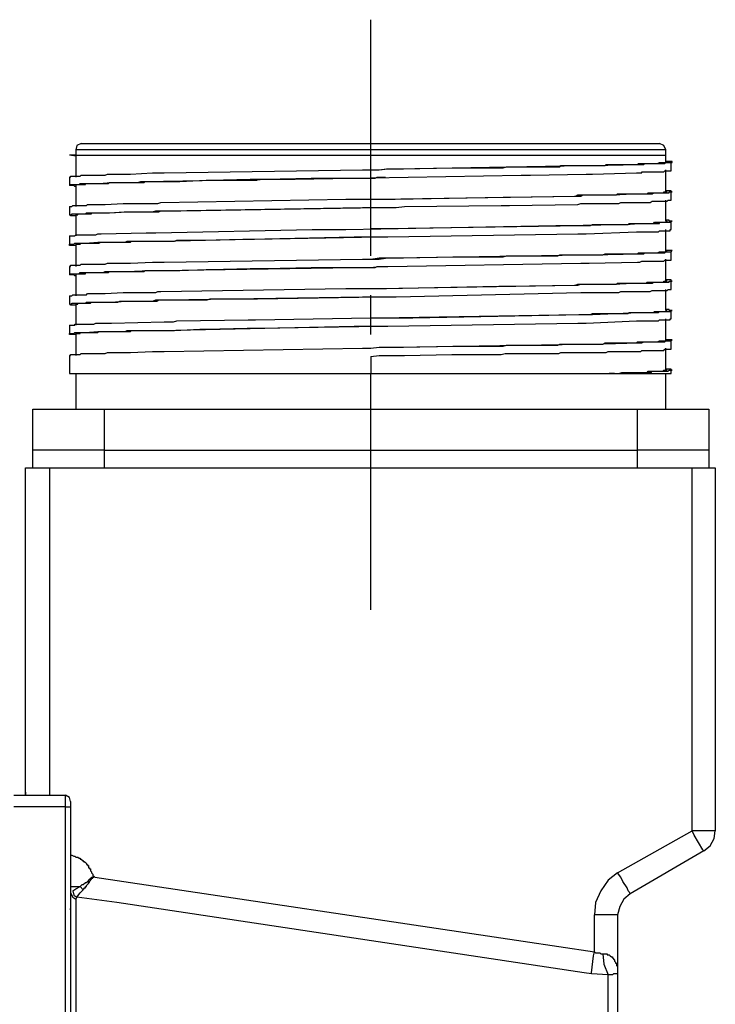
# Model space of a CAD drawing. Header units: millimetres. Extents: x 32137 to 34250, y 9840 to 11020.
# Tile 34 of 50: x 32734 to 32762, y 10373 to 10413. Entities that reach past the tile are written whole.
import ezdxf

# ---------------------------------------------------------------- set-up
doc = ezdxf.new("R2010")
doc.units = ezdxf.units.MM
doc.linetypes.add('CENTER2', pattern=[28.575, 19.05, -3.175, 3.175, -3.175])
doc.layers.add('Center', color=1, linetype='CENTER2')
doc.layers.add('Z_entity', color=7, linetype='Continuous')

msp = doc.modelspace()

# ---------------------------------------------------------------- linework, layer by layer
at = {"layer": 'Center', "ltscale": 0.5}
msp.add_line((32747.9, 10413.104), (32747.9, 10388.363), dxfattribs=at)
at = {"layer": 'Z_entity', "color": 7}
for p, q in [((32736.061, 10408.02), (32736.018, 10407.85)), ((32759.825, 10407.85), (32736.018, 10407.85)), ((32736.018, 10407.85), (32736.018, 10407.638)), ((32736.23, 10408.104), (32736.061, 10408.02)), ((32736.23, 10408.104), (32759.57, 10408.104)), ((32759.74, 10408.02), (32759.57, 10408.104)), ((32759.825, 10407.85), (32759.74, 10408.02)), ((32759.825, 10407.638), (32759.825, 10407.85)), ((32736.018, 10407.638), (32735.764, 10407.638)), ((32736.018, 10407.596), (32735.764, 10407.638)), ((32736.018, 10407.638), (32759.825, 10407.638)), ((32736.018, 10407.638), (32736.018, 10406.749)), ((32759.825, 10407.342), (32759.825, 10407.638)), ((32760.079, 10407.384), (32759.825, 10407.384)), ((32760.079, 10407.342), (32760.079, 10407.384)), ((32739.577, 10406.918), (32747.583, 10407.045)), ((32747.583, 10407.045), (32748.26, 10407.045)), ((32747.921, 10407.045), (32748.26, 10407.045)), ((32748.26, 10407.045), (32748.557, 10407.088)), ((32748.26, 10407.045), (32748.599, 10407.088)), ((32748.557, 10407.088), (32749.235, 10407.088)), ((32748.599, 10407.088), (32748.938, 10407.088)), ((32748.938, 10407.088), (32756.478, 10407.215)), ((32749.235, 10407.088), (32751.226, 10407.13)), ((32751.226, 10407.13), (32751.522, 10407.13)), ((32751.522, 10407.13), (32753.259, 10407.13)), ((32753.259, 10407.13), (32753.386, 10407.172)), ((32753.386, 10407.172), (32753.81, 10407.172)), ((32753.81, 10407.172), (32755.207, 10407.172)), ((32755.207, 10407.172), (32755.546, 10407.172)), ((32755.546, 10407.172), (32755.589, 10407.215)), ((32755.589, 10407.215), (32757.368, 10407.215)), ((32756.478, 10407.215), (32756.859, 10407.215)), ((32756.859, 10407.215), (32758.723, 10407.257)), ((32757.368, 10407.215), (32757.41, 10407.257)), ((32757.41, 10407.257), (32757.707, 10407.257)), ((32757.707, 10407.257), (32758.342, 10407.257)), ((32758.342, 10407.257), (32758.681, 10407.257)), ((32758.681, 10407.257), (32758.723, 10407.3)), ((32758.723, 10407.3), (32759.486, 10407.3)), ((32758.723, 10407.257), (32758.935, 10407.257)), ((32758.935, 10407.257), (32758.977, 10407.3)), ((32758.977, 10407.3), (32759.782, 10407.3)), ((32759.486, 10407.3), (32759.57, 10407.342)), ((32759.57, 10407.342), (32759.867, 10407.342)), ((32759.74, 10406.961), (32759.782, 10407.003)), ((32759.782, 10407.3), (32759.825, 10407.342)), ((32759.782, 10407.003), (32760.036, 10407.003)), ((32759.867, 10407.342), (32759.825, 10407.342)), ((32759.825, 10407.342), (32760.079, 10407.342)), ((32759.825, 10406.156), (32759.825, 10407.045)), ((32760.036, 10407.045), (32760.036, 10407.342)), ((32760.036, 10407.003), (32760.036, 10407.045)), ((32735.764, 10406.749), (32735.807, 10406.749)), ((32735.764, 10406.749), (32735.764, 10406.41)), ((32735.807, 10406.749), (32735.807, 10406.791)), ((32735.807, 10406.791), (32736.188, 10406.791)), ((32736.188, 10406.791), (32736.23, 10406.834)), ((32736.23, 10406.834), (32736.442, 10406.834)), ((32736.442, 10406.834), (32736.95, 10406.834)), ((32736.95, 10406.834), (32737.204, 10406.834)), ((32737.204, 10406.834), (32737.289, 10406.876)), ((32737.289, 10406.876), (32738.009, 10406.876)), ((32738.009, 10406.876), (32738.221, 10406.876)), ((32738.221, 10406.876), (32739.111, 10406.918)), ((32738.518, 10406.537), (32738.645, 10406.579)), ((32738.645, 10406.579), (32738.772, 10406.579)), ((32738.772, 10406.579), (32744.236, 10406.664)), ((32738.772, 10406.537), (32738.814, 10406.579)), ((32738.814, 10406.579), (32739.704, 10406.579)), ((32739.111, 10406.918), (32739.577, 10406.918)), ((32739.704, 10406.579), (32740.212, 10406.579)), ((32740.212, 10406.579), (32741.271, 10406.622)), ((32741.271, 10406.622), (32741.44, 10406.622)), ((32741.289, 10406.633), (32743.334, 10406.633)), ((32741.44, 10406.622), (32743.05, 10406.664)), ((32743.05, 10406.664), (32743.643, 10406.664)), ((32743.643, 10406.664), (32745.507, 10406.706)), ((32744.236, 10406.664), (32744.872, 10406.664)), ((32744.872, 10406.664), (32753.979, 10406.834)), ((32745.507, 10406.706), (32748.091, 10406.706)), ((32748.091, 10406.706), (32748.176, 10406.749)), ((32748.176, 10406.749), (32748.472, 10406.749)), ((32748.472, 10406.749), (32748.515, 10406.749)), ((32753.979, 10406.834), (32754.36, 10406.834)), ((32754.36, 10406.834), (32756.605, 10406.876)), ((32756.605, 10406.876), (32756.859, 10406.876)), ((32756.859, 10406.876), (32758.639, 10406.918)), ((32758.639, 10406.918), (32758.85, 10406.918)), ((32758.85, 10406.918), (32758.85, 10406.961)), ((32758.85, 10406.961), (32758.977, 10406.961)), ((32758.977, 10406.961), (32759.486, 10406.961)), ((32759.486, 10406.961), (32759.74, 10406.961)), ((32735.764, 10406.41), (32735.807, 10406.452)), ((32735.934, 10406.41), (32735.764, 10406.41)), ((32735.807, 10406.452), (32736.145, 10406.452)), ((32735.976, 10406.368), (32735.934, 10406.41)), ((32736.018, 10406.368), (32735.976, 10406.368)), ((32736.018, 10406.41), (32736.061, 10406.452)), ((32736.018, 10406.41), (32736.018, 10405.563)), ((32736.061, 10406.452), (32736.357, 10406.452)), ((32736.145, 10406.452), (32736.188, 10406.495)), ((32736.188, 10406.495), (32736.315, 10406.495)), ((32736.315, 10406.495), (32736.696, 10406.495)), ((32736.357, 10406.452), (32736.4, 10406.452)), ((32736.4, 10406.452), (32736.4, 10406.495)), ((32736.4, 10406.495), (32736.569, 10406.495)), ((32736.569, 10406.495), (32737.035, 10406.495)), ((32736.696, 10406.495), (32736.95, 10406.495)), ((32736.95, 10406.495), (32737.459, 10406.537)), ((32737.035, 10406.495), (32737.331, 10406.495)), ((32737.331, 10406.495), (32737.374, 10406.537)), ((32737.374, 10406.537), (32737.967, 10406.537)), ((32737.459, 10406.537), (32737.628, 10406.537)), ((32737.628, 10406.537), (32738.306, 10406.537)), ((32737.967, 10406.537), (32738.687, 10406.537)), ((32738.306, 10406.537), (32738.518, 10406.537)), ((32738.687, 10406.537), (32738.772, 10406.537)), ((32760.036, 10406.198), (32759.825, 10406.198)), ((32760.036, 10406.156), (32760.036, 10406.198)), ((32739.449, 10405.732), (32746.905, 10405.859)), ((32746.905, 10405.859), (32748.26, 10405.859)), ((32747.921, 10405.859), (32748.896, 10405.859)), ((32748.26, 10405.859), (32756.139, 10405.986)), ((32748.896, 10405.859), (32753.259, 10405.944)), ((32753.259, 10405.944), (32753.555, 10405.944)), ((32753.555, 10405.944), (32756.182, 10405.986)), ((32756.139, 10405.986), (32756.393, 10405.986)), ((32756.182, 10405.986), (32756.266, 10406.029)), ((32756.266, 10406.029), (32756.563, 10406.029)), ((32756.393, 10405.986), (32756.478, 10406.029)), ((32756.478, 10406.029), (32756.605, 10406.029)), ((32756.563, 10406.029), (32757.368, 10406.029)), ((32756.605, 10406.029), (32757.495, 10406.029)), ((32757.368, 10406.029), (32757.834, 10406.029)), ((32757.495, 10406.029), (32757.707, 10406.029)), ((32757.707, 10406.029), (32758.469, 10406.071)), ((32757.834, 10406.029), (32757.876, 10406.071)), ((32757.876, 10406.071), (32758.384, 10406.071)), ((32758.384, 10406.071), (32758.935, 10406.071)), ((32758.469, 10406.071), (32758.723, 10406.071)), ((32758.723, 10406.071), (32759.189, 10406.071)), ((32758.935, 10406.071), (32759.062, 10406.071)), ((32759.062, 10406.071), (32759.105, 10406.113)), ((32759.105, 10406.113), (32759.74, 10406.113)), ((32759.189, 10406.071), (32759.274, 10406.071)), ((32759.274, 10406.071), (32759.316, 10406.113)), ((32759.316, 10406.113), (32759.74, 10406.113)), ((32759.74, 10406.113), (32759.74, 10406.156)), ((32759.74, 10406.156), (32759.867, 10406.156)), ((32759.74, 10406.113), (32759.952, 10406.113)), ((32759.867, 10406.156), (32759.825, 10406.156)), ((32759.825, 10404.97), (32759.825, 10405.817)), ((32759.867, 10405.775), (32759.909, 10405.817)), ((32759.909, 10405.817), (32760.036, 10405.817)), ((32759.952, 10406.113), (32759.952, 10406.156)), ((32759.952, 10406.156), (32760.079, 10406.156)), ((32760.079, 10406.156), (32760.036, 10406.156)), ((32760.036, 10405.817), (32760.036, 10406.156)), ((32735.764, 10405.563), (32735.849, 10405.563)), ((32735.764, 10405.563), (32735.764, 10405.224)), ((32735.849, 10405.563), (32735.891, 10405.605)), ((32735.891, 10405.605), (32735.976, 10405.605)), ((32735.976, 10405.605), (32736.315, 10405.605)), ((32736.315, 10405.605), (32736.442, 10405.605)), ((32736.442, 10405.605), (32736.484, 10405.647)), ((32736.484, 10405.647), (32737.204, 10405.647)), ((32737.204, 10405.647), (32737.925, 10405.69)), ((32737.925, 10405.69), (32738.094, 10405.69)), ((32738.094, 10405.69), (32738.984, 10405.69)), ((32738.984, 10405.69), (32739.322, 10405.69)), ((32739.111, 10405.351), (32739.238, 10405.393)), ((32739.238, 10405.393), (32739.704, 10405.393)), ((32739.322, 10405.69), (32739.449, 10405.732)), ((32739.365, 10405.351), (32739.449, 10405.393)), ((32739.449, 10405.393), (32740.254, 10405.393)), ((32739.704, 10405.393), (32747.583, 10405.52)), ((32740.254, 10405.393), (32748.303, 10405.52)), ((32747.583, 10405.52), (32748.938, 10405.52)), ((32748.303, 10405.52), (32748.472, 10405.52)), ((32748.472, 10405.52), (32748.515, 10405.52)), ((32748.938, 10405.52), (32749.277, 10405.563)), ((32749.277, 10405.563), (32753.174, 10405.605)), ((32753.174, 10405.605), (32753.513, 10405.605)), ((32753.513, 10405.605), (32756.266, 10405.647)), ((32756.266, 10405.647), (32756.393, 10405.69)), ((32756.393, 10405.69), (32756.859, 10405.69)), ((32756.859, 10405.69), (32757.707, 10405.69)), ((32757.707, 10405.69), (32757.918, 10405.69)), ((32757.918, 10405.69), (32758.003, 10405.732)), ((32758.003, 10405.732), (32759.189, 10405.732)), ((32759.189, 10405.732), (32759.274, 10405.775)), ((32759.274, 10405.775), (32759.443, 10405.775)), ((32759.443, 10405.775), (32759.825, 10405.775)), ((32759.825, 10405.775), (32759.867, 10405.775)), ((32735.807, 10405.224), (32735.764, 10405.224)), ((32735.764, 10405.224), (32735.849, 10405.224)), ((32735.807, 10405.182), (32735.807, 10405.224)), ((32736.018, 10405.182), (32735.807, 10405.182)), ((32735.849, 10405.224), (32735.849, 10405.266)), ((32735.849, 10405.266), (32736.061, 10405.266)), ((32736.018, 10405.224), (32736.103, 10405.224)), ((32736.018, 10405.224), (32736.018, 10404.377)), ((32736.061, 10405.266), (32736.4, 10405.266)), ((32736.103, 10405.224), (32736.103, 10405.266)), ((32736.103, 10405.266), (32736.145, 10405.266)), ((32736.145, 10405.266), (32736.611, 10405.266)), ((32736.4, 10405.266), (32736.442, 10405.309)), ((32736.442, 10405.309), (32736.484, 10405.309)), ((32736.484, 10405.309), (32737.035, 10405.309)), ((32736.611, 10405.266), (32736.654, 10405.266)), ((32736.654, 10405.266), (32736.654, 10405.309)), ((32736.654, 10405.309), (32736.823, 10405.309)), ((32736.823, 10405.309), (32737.289, 10405.309)), ((32737.035, 10405.309), (32737.374, 10405.309)), ((32737.289, 10405.309), (32737.374, 10405.309)), ((32737.374, 10405.309), (32737.967, 10405.351)), ((32737.374, 10405.309), (32738.094, 10405.351)), ((32737.967, 10405.351), (32738.221, 10405.351)), ((32738.094, 10405.351), (32739.111, 10405.351)), ((32738.221, 10405.351), (32738.899, 10405.351)), ((32738.899, 10405.351), (32739.365, 10405.351)), ((32759.952, 10405.012), (32759.825, 10405.012)), ((32759.952, 10404.97), (32759.952, 10405.012)), ((32739.238, 10404.504), (32745.549, 10404.631)), ((32745.549, 10404.631), (32746.905, 10404.631)), ((32746.905, 10404.631), (32755.377, 10404.8)), ((32747.921, 10404.673), (32748.557, 10404.673)), ((32748.557, 10404.673), (32756.436, 10404.8)), ((32755.377, 10404.8), (32755.758, 10404.8)), ((32755.758, 10404.8), (32757.918, 10404.843)), ((32756.436, 10404.8), (32756.775, 10404.8)), ((32756.775, 10404.8), (32756.859, 10404.843)), ((32756.859, 10404.843), (32758.3, 10404.843)), ((32757.918, 10404.843), (32758.215, 10404.843)), ((32758.215, 10404.843), (32758.723, 10404.885)), ((32758.3, 10404.843), (32758.342, 10404.885)), ((32758.342, 10404.885), (32758.554, 10404.885)), ((32758.554, 10404.885), (32759.062, 10404.885)), ((32758.723, 10404.885), (32758.85, 10404.885)), ((32758.85, 10404.885), (32759.316, 10404.885)), ((32759.062, 10404.885), (32759.316, 10404.885)), ((32759.316, 10404.885), (32759.359, 10404.927)), ((32759.316, 10404.885), (32759.57, 10404.885)), ((32759.359, 10404.927), (32759.867, 10404.927)), ((32759.57, 10404.885), (32759.57, 10404.927)), ((32759.57, 10404.927), (32759.613, 10404.927)), ((32759.613, 10404.927), (32759.994, 10404.927)), ((32759.867, 10404.97), (32759.825, 10404.97)), ((32759.825, 10403.741), (32759.825, 10404.631)), ((32759.867, 10404.927), (32759.867, 10404.97)), ((32760.079, 10404.97), (32759.952, 10404.97)), ((32759.994, 10404.927), (32760.036, 10404.927)), ((32759.994, 10404.588), (32759.994, 10404.631)), ((32759.994, 10404.631), (32760.036, 10404.631)), ((32760.036, 10404.927), (32760.036, 10404.97)), ((32760.036, 10404.97), (32760.079, 10404.97)), ((32760.036, 10404.631), (32760.036, 10404.97)), ((32735.764, 10404.377), (32735.976, 10404.377)), ((32735.764, 10404.377), (32735.764, 10404.038)), ((32735.976, 10404.377), (32736.018, 10404.419)), ((32736.018, 10404.419), (32736.357, 10404.419)), ((32736.357, 10404.419), (32736.823, 10404.419)), ((32736.823, 10404.419), (32736.908, 10404.461)), ((32736.908, 10404.461), (32737.035, 10404.461)), ((32737.035, 10404.461), (32738.856, 10404.504)), ((32738.856, 10404.504), (32739.238, 10404.504)), ((32739.449, 10404.165), (32747.244, 10404.334)), ((32740, 10404.165), (32740.085, 10404.207)), ((32740.085, 10404.207), (32741.144, 10404.207)), ((32741.144, 10404.207), (32742.754, 10404.25)), ((32742.754, 10404.25), (32743.22, 10404.25)), ((32743.22, 10404.25), (32748.26, 10404.334)), ((32747.244, 10404.334), (32748.599, 10404.334)), ((32748.26, 10404.334), (32748.472, 10404.334)), ((32748.472, 10404.334), (32748.515, 10404.334)), ((32748.599, 10404.334), (32756.266, 10404.461)), ((32756.266, 10404.461), (32756.605, 10404.461)), ((32756.605, 10404.461), (32758.639, 10404.546)), ((32758.639, 10404.546), (32758.766, 10404.546)), ((32758.766, 10404.546), (32759.274, 10404.546)), ((32759.274, 10404.546), (32759.528, 10404.546)), ((32759.528, 10404.546), (32759.57, 10404.588)), ((32759.57, 10404.588), (32759.994, 10404.588)), ((32735.764, 10403.995), (32735.764, 10404.038)), ((32735.764, 10404.038), (32735.934, 10404.038)), ((32736.018, 10403.995), (32735.764, 10403.995)), ((32735.934, 10404.038), (32735.976, 10404.08)), ((32735.976, 10404.08), (32736.315, 10404.08)), ((32736.018, 10404.038), (32736.188, 10404.038)), ((32736.018, 10404.038), (32736.018, 10403.148)), ((32736.188, 10404.038), (32736.23, 10404.08)), ((32736.23, 10404.08), (32736.95, 10404.08)), ((32736.315, 10404.08), (32736.4, 10404.08)), ((32736.4, 10404.08), (32736.908, 10404.123)), ((32736.908, 10404.123), (32737.204, 10404.123)), ((32736.95, 10404.08), (32736.993, 10404.123)), ((32736.993, 10404.123), (32738.221, 10404.123)), ((32737.204, 10404.123), (32737.925, 10404.123)), ((32737.925, 10404.123), (32738.009, 10404.123)), ((32738.009, 10404.123), (32738.094, 10404.165)), ((32738.094, 10404.165), (32738.984, 10404.165)), ((32738.221, 10404.123), (32738.263, 10404.165)), ((32738.263, 10404.165), (32738.39, 10404.165)), ((32738.39, 10404.165), (32739.365, 10404.165)), ((32738.984, 10404.165), (32739.449, 10404.165)), ((32739.365, 10404.165), (32740, 10404.165)), ((32739.577, 10403.318), (32747.583, 10403.445)), ((32747.583, 10403.445), (32748.26, 10403.445)), ((32747.921, 10403.445), (32748.26, 10403.487)), ((32748.26, 10403.487), (32749.235, 10403.487)), ((32748.26, 10403.445), (32748.599, 10403.487)), ((32748.599, 10403.487), (32748.938, 10403.487)), ((32748.938, 10403.487), (32756.478, 10403.614)), ((32749.235, 10403.487), (32751.226, 10403.529)), ((32751.226, 10403.529), (32751.522, 10403.529)), ((32751.522, 10403.529), (32753.259, 10403.529)), ((32753.259, 10403.529), (32753.386, 10403.572)), ((32753.386, 10403.572), (32753.81, 10403.572)), ((32753.81, 10403.572), (32755.207, 10403.572)), ((32755.207, 10403.572), (32755.462, 10403.572)), ((32755.462, 10403.572), (32755.546, 10403.614)), ((32755.546, 10403.614), (32757.283, 10403.614)), ((32756.478, 10403.614), (32756.859, 10403.614)), ((32756.859, 10403.614), (32758.723, 10403.657)), ((32757.283, 10403.614), (32757.368, 10403.657)), ((32757.368, 10403.657), (32757.707, 10403.657)), ((32757.707, 10403.657), (32758.342, 10403.657)), ((32758.342, 10403.657), (32758.681, 10403.657)), ((32758.681, 10403.657), (32758.723, 10403.699)), ((32758.723, 10403.699), (32759.486, 10403.699)), ((32758.723, 10403.657), (32758.935, 10403.657)), ((32758.935, 10403.657), (32758.977, 10403.699)), ((32758.977, 10403.699), (32759.782, 10403.699)), ((32759.486, 10403.699), (32759.57, 10403.741)), ((32759.57, 10403.741), (32759.867, 10403.741)), ((32759.74, 10403.36), (32759.782, 10403.402)), ((32759.782, 10403.699), (32759.825, 10403.741)), ((32759.782, 10403.402), (32760.036, 10403.402)), ((32760.079, 10403.784), (32759.825, 10403.784)), ((32759.867, 10403.741), (32759.825, 10403.741)), ((32759.825, 10403.741), (32760.036, 10403.741)), ((32759.825, 10402.555), (32759.825, 10403.445)), ((32760.036, 10403.741), (32760.079, 10403.784)), ((32760.036, 10403.445), (32760.036, 10403.741)), ((32760.036, 10403.402), (32760.036, 10403.445)), ((32735.764, 10403.148), (32735.807, 10403.148)), ((32735.764, 10403.148), (32735.764, 10402.809)), ((32735.807, 10403.148), (32735.807, 10403.191)), ((32735.807, 10403.191), (32736.188, 10403.191)), ((32736.188, 10403.191), (32736.23, 10403.233)), ((32736.23, 10403.233), (32736.442, 10403.233)), ((32736.442, 10403.233), (32736.95, 10403.233)), ((32736.95, 10403.233), (32737.204, 10403.233)), ((32737.204, 10403.233), (32737.289, 10403.275)), ((32737.289, 10403.275), (32738.009, 10403.275)), ((32738.009, 10403.275), (32738.221, 10403.275)), ((32738.221, 10403.275), (32739.111, 10403.318)), ((32739.111, 10403.318), (32739.577, 10403.318)), ((32739.449, 10402.979), (32747.244, 10403.106)), ((32740.212, 10402.979), (32741.271, 10403.021)), ((32741.271, 10403.021), (32741.44, 10403.021)), ((32741.44, 10403.021), (32743.05, 10403.064)), ((32743.05, 10403.064), (32743.643, 10403.064)), ((32743.643, 10403.064), (32745.507, 10403.106)), ((32745.507, 10403.106), (32748.091, 10403.106)), ((32747.244, 10403.106), (32747.921, 10403.106)), ((32747.921, 10403.106), (32748.26, 10403.148)), ((32748.091, 10403.106), (32748.176, 10403.148)), ((32748.176, 10403.148), (32748.472, 10403.148)), ((32748.26, 10403.148), (32748.599, 10403.148)), ((32748.472, 10403.148), (32748.515, 10403.148)), ((32748.599, 10403.148), (32756.393, 10403.275)), ((32756.393, 10403.275), (32756.732, 10403.275)), ((32756.732, 10403.275), (32758.681, 10403.318)), ((32758.681, 10403.318), (32758.766, 10403.318)), ((32758.766, 10403.318), (32758.85, 10403.36)), ((32758.85, 10403.36), (32759.316, 10403.36)), ((32759.316, 10403.36), (32759.74, 10403.36)), ((32735.764, 10402.809), (32735.807, 10402.852)), ((32735.934, 10402.809), (32735.764, 10402.809)), ((32735.807, 10402.852), (32736.145, 10402.852)), ((32735.976, 10402.767), (32735.934, 10402.809)), ((32736.018, 10402.767), (32735.976, 10402.767)), ((32736.018, 10402.809), (32736.061, 10402.852)), ((32736.018, 10402.809), (32736.018, 10401.962)), ((32736.061, 10402.852), (32736.357, 10402.852)), ((32736.145, 10402.852), (32736.188, 10402.894)), ((32736.188, 10402.894), (32736.4, 10402.894)), ((32736.357, 10402.852), (32736.4, 10402.852)), ((32736.4, 10402.852), (32736.4, 10402.894)), ((32736.4, 10402.894), (32736.569, 10402.894)), ((32736.4, 10402.894), (32736.908, 10402.894)), ((32736.569, 10402.894), (32737.035, 10402.894)), ((32736.908, 10402.894), (32737.12, 10402.894)), ((32737.035, 10402.894), (32737.331, 10402.894)), ((32737.12, 10402.894), (32737.204, 10402.936)), ((32737.204, 10402.936), (32737.925, 10402.936)), ((32737.331, 10402.894), (32737.374, 10402.936)), ((32737.374, 10402.936), (32737.967, 10402.936)), ((32737.925, 10402.936), (32738.094, 10402.936)), ((32737.967, 10402.936), (32738.687, 10402.936)), ((32738.094, 10402.936), (32738.984, 10402.979)), ((32738.687, 10402.936), (32738.772, 10402.936)), ((32738.772, 10402.936), (32738.814, 10402.979)), ((32738.814, 10402.979), (32739.704, 10402.979)), ((32738.984, 10402.979), (32739.449, 10402.979)), ((32739.704, 10402.979), (32740.212, 10402.979)), ((32739.449, 10402.132), (32746.905, 10402.259)), ((32746.905, 10402.259), (32748.26, 10402.259)), ((32747.921, 10402.259), (32748.557, 10402.259)), ((32748.26, 10402.259), (32756.139, 10402.386)), ((32748.557, 10402.259), (32753.089, 10402.343)), ((32753.089, 10402.343), (32753.386, 10402.343)), ((32753.386, 10402.343), (32756.182, 10402.386)), ((32756.139, 10402.386), (32756.266, 10402.386)), ((32756.182, 10402.386), (32756.266, 10402.428)), ((32756.266, 10402.428), (32756.563, 10402.428)), ((32756.266, 10402.386), (32756.393, 10402.428)), ((32756.393, 10402.428), (32756.605, 10402.428)), ((32756.563, 10402.428), (32757.368, 10402.428)), ((32756.605, 10402.428), (32757.495, 10402.428)), ((32757.368, 10402.428), (32757.834, 10402.428)), ((32757.495, 10402.428), (32757.707, 10402.428)), ((32757.707, 10402.428), (32758.469, 10402.47)), ((32757.834, 10402.428), (32757.876, 10402.47)), ((32757.876, 10402.47), (32758.384, 10402.47)), ((32758.384, 10402.47), (32758.935, 10402.47)), ((32758.469, 10402.47), (32758.723, 10402.47)), ((32758.723, 10402.47), (32759.189, 10402.47)), ((32758.935, 10402.47), (32759.02, 10402.47)), ((32759.02, 10402.47), (32759.062, 10402.513)), ((32759.062, 10402.513), (32759.74, 10402.513)), ((32759.189, 10402.47), (32759.274, 10402.47)), ((32759.274, 10402.47), (32759.316, 10402.513)), ((32759.316, 10402.513), (32759.74, 10402.513)), ((32759.74, 10402.513), (32759.74, 10402.555)), ((32759.74, 10402.555), (32759.867, 10402.555)), ((32759.74, 10402.513), (32759.952, 10402.513)), ((32760.036, 10402.598), (32759.825, 10402.598)), ((32759.867, 10402.555), (32759.825, 10402.555)), ((32759.825, 10401.369), (32759.825, 10402.216)), ((32759.867, 10402.174), (32759.909, 10402.216)), ((32759.909, 10402.216), (32760.036, 10402.216)), ((32759.952, 10402.513), (32759.952, 10402.555)), ((32759.952, 10402.555), (32760.079, 10402.555)), ((32760.036, 10402.555), (32760.036, 10402.598)), ((32760.079, 10402.555), (32760.036, 10402.555)), ((32760.036, 10402.216), (32760.036, 10402.555)), ((32735.764, 10401.962), (32735.849, 10401.962)), ((32735.764, 10401.962), (32735.764, 10401.623)), ((32735.849, 10401.962), (32735.891, 10402.005)), ((32735.891, 10402.005), (32735.976, 10402.005)), ((32735.976, 10402.005), (32736.315, 10402.005)), ((32736.315, 10402.005), (32736.442, 10402.005)), ((32736.442, 10402.005), (32736.484, 10402.047)), ((32736.484, 10402.047), (32737.204, 10402.047)), ((32737.204, 10402.047), (32737.925, 10402.089)), ((32737.925, 10402.089), (32738.094, 10402.089)), ((32738.094, 10402.089), (32738.984, 10402.089)), ((32738.984, 10402.089), (32739.238, 10402.089)), ((32739.238, 10402.089), (32739.322, 10402.132)), ((32739.322, 10402.132), (32739.449, 10402.132)), ((32739.704, 10401.793), (32747.583, 10401.92)), ((32741.313, 10401.793), (32741.44, 10401.835)), ((32741.44, 10401.835), (32743.347, 10401.835)), ((32743.347, 10401.835), (32748.26, 10401.92)), ((32747.583, 10401.92), (32748.938, 10401.92)), ((32748.26, 10401.92), (32748.472, 10401.92)), ((32748.472, 10401.92), (32748.515, 10401.92)), ((32748.938, 10401.92), (32756.393, 10402.089)), ((32756.393, 10402.089), (32756.859, 10402.089)), ((32756.859, 10402.089), (32757.707, 10402.089)), ((32757.707, 10402.089), (32757.918, 10402.089)), ((32757.918, 10402.089), (32758.003, 10402.132)), ((32758.003, 10402.132), (32759.189, 10402.132)), ((32759.189, 10402.132), (32759.274, 10402.174)), ((32759.274, 10402.174), (32759.443, 10402.174)), ((32759.443, 10402.174), (32759.825, 10402.174)), ((32759.825, 10402.174), (32759.867, 10402.174)), ((32735.807, 10401.623), (32735.764, 10401.623)), ((32735.764, 10401.623), (32735.849, 10401.623)), ((32735.807, 10401.581), (32735.807, 10401.623)), ((32736.018, 10401.581), (32735.807, 10401.581)), ((32735.849, 10401.623), (32735.849, 10401.666)), ((32735.849, 10401.666), (32736.061, 10401.666)), ((32736.018, 10401.623), (32736.103, 10401.623)), ((32736.018, 10401.623), (32736.018, 10400.776)), ((32736.061, 10401.666), (32736.4, 10401.666)), ((32736.103, 10401.623), (32736.103, 10401.666)), ((32736.103, 10401.666), (32736.611, 10401.666)), ((32736.4, 10401.666), (32736.442, 10401.708)), ((32736.442, 10401.708), (32736.484, 10401.708)), ((32736.484, 10401.708), (32737.035, 10401.708)), ((32736.611, 10401.666), (32736.654, 10401.708)), ((32736.654, 10401.708), (32736.866, 10401.708)), ((32736.866, 10401.708), (32737.459, 10401.708)), ((32737.035, 10401.708), (32737.374, 10401.708)), ((32737.374, 10401.708), (32738.094, 10401.75)), ((32737.459, 10401.708), (32737.713, 10401.708)), ((32737.713, 10401.708), (32737.797, 10401.75)), ((32737.797, 10401.75), (32739.28, 10401.75)), ((32738.094, 10401.75), (32739.111, 10401.75)), ((32739.111, 10401.75), (32739.238, 10401.793)), ((32739.238, 10401.793), (32739.704, 10401.793)), ((32739.28, 10401.75), (32739.365, 10401.793)), ((32739.365, 10401.793), (32739.958, 10401.793)), ((32739.958, 10401.793), (32741.017, 10401.793)), ((32741.017, 10401.793), (32741.313, 10401.793)), ((32759.952, 10401.411), (32759.825, 10401.411)), ((32759.952, 10401.369), (32759.952, 10401.411)), ((32743.262, 10400.988), (32747.921, 10401.073)), ((32747.921, 10401.073), (32748.26, 10401.073)), ((32747.921, 10401.073), (32749.616, 10401.073)), ((32748.26, 10401.073), (32756.309, 10401.2)), ((32749.616, 10401.073), (32756.478, 10401.2)), ((32756.309, 10401.2), (32756.775, 10401.2)), ((32756.478, 10401.2), (32756.859, 10401.2)), ((32756.775, 10401.2), (32756.859, 10401.242)), ((32756.859, 10401.2), (32758.723, 10401.284)), ((32756.859, 10401.242), (32757.622, 10401.242)), ((32757.622, 10401.242), (32758.3, 10401.242)), ((32758.3, 10401.242), (32758.342, 10401.284)), ((32758.342, 10401.284), (32758.511, 10401.284)), ((32758.511, 10401.284), (32759.02, 10401.284)), ((32758.723, 10401.284), (32758.935, 10401.284)), ((32758.935, 10401.284), (32759.359, 10401.284)), ((32759.02, 10401.284), (32759.316, 10401.284)), ((32759.316, 10401.284), (32759.359, 10401.327)), ((32759.359, 10401.327), (32759.825, 10401.327)), ((32759.359, 10401.284), (32759.528, 10401.284)), ((32759.528, 10401.284), (32759.57, 10401.327)), ((32759.57, 10401.327), (32760.036, 10401.327)), ((32759.825, 10401.327), (32759.867, 10401.369)), ((32759.867, 10401.369), (32759.825, 10401.369)), ((32759.825, 10400.141), (32759.825, 10401.03)), ((32760.079, 10401.369), (32759.952, 10401.369)), ((32759.994, 10400.988), (32759.994, 10401.03)), ((32759.994, 10401.03), (32760.036, 10401.03)), ((32760.036, 10401.327), (32760.036, 10401.369)), ((32760.036, 10401.369), (32760.079, 10401.369)), ((32760.036, 10401.03), (32760.036, 10401.369)), ((32735.764, 10400.776), (32735.976, 10400.776)), ((32735.764, 10400.776), (32735.764, 10400.437)), ((32735.976, 10400.776), (32735.976, 10400.818)), ((32735.976, 10400.818), (32736.188, 10400.818)), ((32736.188, 10400.818), (32736.484, 10400.818)), ((32736.484, 10400.818), (32736.738, 10400.818)), ((32736.738, 10400.818), (32736.823, 10400.861)), ((32736.823, 10400.861), (32737.459, 10400.861)), ((32737.459, 10400.861), (32739.577, 10400.903)), ((32739.449, 10400.564), (32747.244, 10400.734)), ((32739.577, 10400.903), (32739.958, 10400.903)), ((32739.958, 10400.903), (32740.085, 10400.946)), ((32740.085, 10400.946), (32742.965, 10400.988)), ((32741.271, 10400.607), (32742.923, 10400.649)), ((32742.923, 10400.649), (32743.347, 10400.649)), ((32742.965, 10400.988), (32743.262, 10400.988)), ((32743.347, 10400.649), (32748.26, 10400.734)), ((32747.244, 10400.734), (32748.599, 10400.734)), ((32748.26, 10400.734), (32748.472, 10400.734)), ((32748.472, 10400.734), (32748.515, 10400.734)), ((32748.599, 10400.734), (32756.266, 10400.861)), ((32756.266, 10400.861), (32756.605, 10400.861)), ((32756.605, 10400.861), (32758.639, 10400.946)), ((32758.639, 10400.946), (32758.766, 10400.946)), ((32758.766, 10400.946), (32759.274, 10400.946)), ((32759.274, 10400.946), (32759.528, 10400.946)), ((32759.528, 10400.946), (32759.57, 10400.988)), ((32759.57, 10400.988), (32759.994, 10400.988)), ((32735.764, 10400.395), (32735.764, 10400.437)), ((32735.764, 10400.437), (32735.934, 10400.437)), ((32736.018, 10400.395), (32735.764, 10400.395)), ((32735.934, 10400.437), (32735.976, 10400.48)), ((32735.976, 10400.48), (32736.315, 10400.48)), ((32736.018, 10400.437), (32736.188, 10400.437)), ((32736.018, 10400.437), (32736.018, 10399.548)), ((32736.188, 10400.437), (32736.188, 10400.48)), ((32736.188, 10400.48), (32736.357, 10400.48)), ((32736.315, 10400.48), (32736.4, 10400.48)), ((32736.357, 10400.48), (32736.823, 10400.48)), ((32736.4, 10400.48), (32736.908, 10400.522)), ((32736.823, 10400.48), (32736.908, 10400.48)), ((32736.908, 10400.48), (32736.95, 10400.522)), ((32736.908, 10400.522), (32737.204, 10400.522)), ((32736.95, 10400.522), (32738.221, 10400.522)), ((32737.204, 10400.522), (32737.925, 10400.522)), ((32737.925, 10400.522), (32738.009, 10400.522)), ((32738.009, 10400.522), (32738.094, 10400.564)), ((32738.094, 10400.564), (32738.984, 10400.564)), ((32738.221, 10400.522), (32738.263, 10400.564)), ((32738.263, 10400.564), (32738.602, 10400.564)), ((32738.602, 10400.564), (32739.492, 10400.564)), ((32738.984, 10400.564), (32739.449, 10400.564)), ((32739.492, 10400.564), (32740, 10400.564)), ((32740, 10400.564), (32741.017, 10400.607)), ((32741.017, 10400.607), (32741.271, 10400.607)), ((32739.577, 10399.717), (32747.583, 10399.844)), ((32747.583, 10399.844), (32747.921, 10399.844)), ((32747.921, 10399.844), (32748.26, 10399.887)), ((32747.921, 10399.844), (32748.26, 10399.887)), ((32748.26, 10399.887), (32749.235, 10399.887)), ((32748.26, 10399.887), (32748.938, 10399.887)), ((32748.938, 10399.887), (32756.478, 10400.014)), ((32749.235, 10399.887), (32751.226, 10399.929)), ((32751.226, 10399.929), (32751.522, 10399.929)), ((32751.522, 10399.929), (32753.259, 10399.929)), ((32753.259, 10399.929), (32753.386, 10399.971)), ((32753.386, 10399.971), (32753.81, 10399.971)), ((32753.81, 10399.971), (32755.207, 10399.971)), ((32755.207, 10399.971), (32755.462, 10399.971)), ((32755.462, 10399.971), (32755.546, 10400.014)), ((32755.546, 10400.014), (32757.283, 10400.014)), ((32756.478, 10400.014), (32756.859, 10400.014)), ((32756.859, 10400.014), (32758.723, 10400.056)), ((32757.283, 10400.014), (32757.368, 10400.056)), ((32757.368, 10400.056), (32757.707, 10400.056)), ((32757.707, 10400.056), (32758.342, 10400.056)), ((32758.342, 10400.056), (32758.639, 10400.056)), ((32758.639, 10400.056), (32758.681, 10400.098)), ((32758.681, 10400.098), (32759.486, 10400.098)), ((32758.723, 10400.056), (32758.85, 10400.056)), ((32758.85, 10400.056), (32758.935, 10400.098)), ((32758.935, 10400.098), (32759.359, 10400.098)), ((32759.359, 10400.098), (32759.782, 10400.098)), ((32759.486, 10400.098), (32759.57, 10400.141)), ((32759.57, 10400.141), (32759.867, 10400.141)), ((32759.782, 10400.098), (32759.825, 10400.141)), ((32760.079, 10400.183), (32759.825, 10400.183)), ((32759.867, 10400.141), (32759.825, 10400.141)), ((32759.825, 10400.141), (32760.036, 10400.141)), ((32759.825, 10398.955), (32759.825, 10399.844)), ((32760.036, 10400.141), (32760.079, 10400.183)), ((32760.036, 10399.844), (32760.036, 10400.141)), ((32760.036, 10399.802), (32760.036, 10399.844)), ((32735.764, 10399.548), (32735.807, 10399.548)), ((32735.764, 10399.548), (32735.764, 10398.828)), ((32735.807, 10399.548), (32735.807, 10399.59)), ((32735.807, 10399.59), (32736.188, 10399.59)), ((32736.188, 10399.59), (32736.23, 10399.632)), ((32736.23, 10399.632), (32736.442, 10399.632)), ((32736.442, 10399.632), (32736.95, 10399.632)), ((32736.95, 10399.632), (32737.204, 10399.632)), ((32737.204, 10399.632), (32737.289, 10399.675)), ((32737.289, 10399.675), (32738.009, 10399.675)), ((32738.009, 10399.675), (32738.221, 10399.675)), ((32738.221, 10399.675), (32739.111, 10399.717)), ((32739.111, 10399.717), (32739.577, 10399.717)), ((32747.921, 10399.505), (32748.26, 10399.548)), ((32747.921, 10399.505), (32747.921, 10398.828)), ((32748.26, 10399.548), (32749.277, 10399.548)), ((32748.472, 10399.548), (32748.515, 10399.548)), ((32749.277, 10399.548), (32751.183, 10399.59)), ((32751.183, 10399.59), (32751.48, 10399.59)), ((32751.48, 10399.59), (32753.174, 10399.59)), ((32753.174, 10399.59), (32753.344, 10399.632)), ((32753.344, 10399.632), (32753.81, 10399.632)), ((32753.81, 10399.632), (32755.207, 10399.632)), ((32755.207, 10399.632), (32755.504, 10399.632)), ((32755.504, 10399.632), (32755.589, 10399.675)), ((32755.589, 10399.675), (32757.41, 10399.675)), ((32757.41, 10399.675), (32757.495, 10399.717)), ((32757.495, 10399.717), (32757.834, 10399.717)), ((32757.834, 10399.717), (32758.554, 10399.717)), ((32758.554, 10399.717), (32758.808, 10399.717)), ((32758.808, 10399.717), (32758.85, 10399.759)), ((32758.85, 10399.759), (32759.74, 10399.759)), ((32759.74, 10399.759), (32759.782, 10399.802)), ((32759.782, 10399.802), (32760.036, 10399.802)), ((32735.764, 10398.828), (32747.921, 10398.828)), ((32736.018, 10398.828), (32736.018, 10397.387)), ((32747.921, 10398.828), (32757.537, 10398.828)), ((32757.749, 10398.828), (32757.537, 10398.828)), ((32757.537, 10398.828), (32757.749, 10398.828)), ((32757.749, 10398.828), (32758.85, 10398.87)), ((32757.749, 10398.828), (32757.918, 10398.828)), ((32757.749, 10398.828), (32760.036, 10398.828)), ((32757.918, 10398.828), (32758.046, 10398.87)), ((32758.046, 10398.87), (32759.147, 10398.87)), ((32758.85, 10398.87), (32759.062, 10398.87)), ((32759.062, 10398.87), (32759.105, 10398.912)), ((32759.105, 10398.912), (32759.698, 10398.912)), ((32759.147, 10398.87), (32759.232, 10398.87)), ((32759.232, 10398.87), (32759.274, 10398.912)), ((32759.274, 10398.912), (32759.57, 10398.912)), ((32759.57, 10398.912), (32759.909, 10398.912)), ((32759.698, 10398.912), (32759.74, 10398.955)), ((32759.74, 10398.955), (32759.867, 10398.955)), ((32760.036, 10398.997), (32759.825, 10398.997)), ((32759.867, 10398.955), (32759.825, 10398.955)), ((32759.825, 10397.387), (32759.825, 10398.828)), ((32759.909, 10398.912), (32759.952, 10398.955)), ((32759.952, 10398.955), (32760.079, 10398.955)), ((32760.036, 10398.955), (32760.036, 10398.997)), ((32760.079, 10398.955), (32760.036, 10398.955)), ((32760.036, 10398.828), (32760.036, 10398.955)), ((32734.282, 10395.735), (32734.282, 10397.387)), ((32734.282, 10397.387), (32737.162, 10397.387)), ((32737.162, 10397.387), (32758.681, 10397.387)), ((32737.162, 10397.387), (32737.162, 10395.735)), ((32758.681, 10395.735), (32758.681, 10397.387)), ((32758.681, 10397.387), (32761.561, 10397.387)), ((32761.561, 10397.387), (32761.561, 10395.735)), ((32734.282, 10395.015), (32734.282, 10395.735)), ((32737.162, 10395.735), (32734.282, 10395.735)), ((32737.162, 10395.735), (32737.162, 10395.015)), ((32737.162, 10395.735), (32758.681, 10395.735)), ((32758.681, 10395.015), (32758.681, 10395.735)), ((32761.561, 10395.735), (32758.681, 10395.735)), ((32761.561, 10395.735), (32761.561, 10395.015)), ((32733.985, 10381.799), (32733.985, 10395.015)), ((32733.985, 10395.015), (32734.959, 10395.015)), ((32734.959, 10395.015), (32734.959, 10381.799)), ((32734.959, 10395.015), (32760.884, 10395.015)), ((32760.884, 10395.015), (32761.816, 10395.015)), ((32760.884, 10380.359), (32760.884, 10395.015)), ((32761.816, 10395.015), (32761.816, 10380.359)), ((32733.519, 10381.799), (32735.595, 10381.799)), ((32733.985, 10381.926), (32733.985, 10381.799)), ((32735.764, 10381.714), (32735.595, 10381.799)), ((32735.595, 10381.333), (32735.595, 10381.799)), ((32735.807, 10381.545), (32735.764, 10381.714)), ((32735.807, 10381.545), (32735.807, 10381.333)), ((32735.595, 10381.333), (32733.519, 10381.333)), ((32735.595, 10372.31), (32735.595, 10381.333)), ((32735.595, 10381.333), (32735.807, 10381.333)), ((32735.807, 10381.333), (32735.807, 10372.31)), ((32757.876, 10378.664), (32760.884, 10380.359)), ((32761.816, 10380.359), (32760.884, 10380.359)), ((32760.968, 10380.189), (32760.884, 10380.359)), ((32761.773, 10380.062), (32761.816, 10380.359)), ((32761.307, 10379.596), (32760.968, 10380.189)), ((32761.604, 10379.766), (32761.773, 10380.062)), ((32761.35, 10379.554), (32758.384, 10377.817)), ((32761.35, 10379.554), (32761.307, 10379.596)), ((32761.35, 10379.554), (32761.604, 10379.766)), ((32735.807, 10379.384), (32735.849, 10379.384)), ((32735.849, 10379.384), (32735.934, 10379.342)), ((32735.934, 10379.342), (32735.976, 10379.342)), ((32735.976, 10379.342), (32736.018, 10379.3)), ((32736.018, 10379.3), (32736.103, 10379.3)), ((32736.103, 10379.3), (32736.145, 10379.257)), ((32736.145, 10379.257), (32736.188, 10379.257)), ((32736.188, 10379.257), (32736.188, 10379.215)), ((32736.188, 10379.215), (32736.23, 10379.215)), ((32736.23, 10379.215), (32736.272, 10379.172)), ((32736.272, 10379.172), (32736.315, 10379.172)), ((32736.315, 10379.172), (32736.315, 10379.13)), ((32736.315, 10379.13), (32736.357, 10379.13)), ((32736.357, 10379.13), (32736.4, 10379.088)), ((32736.4, 10379.088), (32736.442, 10379.045)), ((32736.442, 10379.045), (32736.442, 10379.003)), ((32736.442, 10379.003), (32736.484, 10379.003)), ((32736.484, 10379.003), (32736.484, 10378.961)), ((32736.484, 10378.961), (32736.527, 10378.961)), ((32736.527, 10378.961), (32736.527, 10378.876)), ((32736.527, 10378.876), (32736.569, 10378.876)), ((32736.569, 10378.876), (32736.569, 10378.834)), ((32736.569, 10378.834), (32736.611, 10378.834)), ((32736.611, 10378.834), (32736.611, 10378.749)), ((32736.527, 10378.368), (32736.569, 10378.41)), ((32736.527, 10378.325), (32736.527, 10378.368)), ((32736.569, 10378.325), (32736.654, 10378.41)), ((32736.569, 10378.41), (32736.611, 10378.41)), ((32736.611, 10378.749), (32736.654, 10378.707)), ((32736.611, 10378.41), (32736.611, 10378.452)), ((32736.611, 10378.452), (32736.654, 10378.452)), ((32736.654, 10378.707), (32736.654, 10378.664)), ((32736.654, 10378.664), (32736.696, 10378.622)), ((32736.654, 10378.452), (32736.654, 10378.495)), ((32736.654, 10378.495), (32736.696, 10378.495)), ((32736.654, 10378.41), (32736.654, 10378.452)), ((32736.654, 10378.452), (32736.696, 10378.452)), ((32736.696, 10378.622), (32736.696, 10378.537)), ((32736.696, 10378.537), (32736.738, 10378.537)), ((32736.696, 10378.495), (32736.738, 10378.537)), ((32736.696, 10378.452), (32736.696, 10378.495)), ((32736.696, 10378.495), (32736.738, 10378.495)), ((32736.738, 10378.495), (32736.738, 10378.537)), ((32736.738, 10378.537), (32736.781, 10378.495)), ((32736.781, 10378.495), (32754.064, 10375.911)), ((32757.495, 10378.368), (32757.198, 10377.944)), ((32757.876, 10378.664), (32757.495, 10378.368)), ((32758.003, 10378.495), (32757.876, 10378.664)), ((32758.088, 10378.325), (32758.003, 10378.495)), ((32735.807, 10378.113), (32736.188, 10378.113)), ((32735.891, 10377.944), (32736.018, 10378.029)), ((32736.018, 10378.029), (32736.188, 10378.113)), ((32736.188, 10378.113), (32736.272, 10378.198)), ((32736.188, 10378.113), (32736.315, 10377.986)), ((32736.188, 10377.859), (32736.315, 10377.986)), ((32736.272, 10378.198), (32736.315, 10378.198)), ((32736.315, 10378.198), (32736.4, 10378.283)), ((32736.315, 10377.986), (32736.315, 10378.029)), ((32736.315, 10378.029), (32736.357, 10378.029)), ((32736.357, 10378.029), (32736.357, 10378.071)), ((32736.357, 10378.071), (32736.4, 10378.071)), ((32736.4, 10378.283), (32736.442, 10378.283)), ((32736.4, 10378.071), (32736.4, 10378.113)), ((32736.4, 10378.113), (32736.442, 10378.113)), ((32736.442, 10378.283), (32736.484, 10378.325)), ((32736.442, 10378.156), (32736.527, 10378.241)), ((32736.442, 10378.113), (32736.442, 10378.156)), ((32736.484, 10378.325), (32736.527, 10378.325)), ((32736.527, 10378.241), (32736.527, 10378.283)), ((32736.527, 10378.283), (32736.569, 10378.283)), ((32736.569, 10378.283), (32736.569, 10378.325)), ((32758.257, 10378.071), (32758.088, 10378.325)), ((32758.3, 10377.944), (32758.257, 10378.071)), ((32735.807, 10377.859), (32735.891, 10377.69)), ((32735.891, 10377.944), (32735.934, 10377.775)), ((32735.891, 10377.69), (32736.018, 10377.605)), ((32735.934, 10377.775), (32736.061, 10377.69)), ((32736.061, 10377.69), (32736.018, 10377.605)), ((32736.018, 10377.605), (32736.018, 10364.94)), ((32736.061, 10377.69), (32736.188, 10377.859)), ((32737.67, 10377.478), (32736.061, 10377.69)), ((32757.198, 10377.944), (32756.987, 10377.478)), ((32758.13, 10377.605), (32757.961, 10377.309)), ((32758.384, 10377.817), (32758.13, 10377.605)), ((32758.342, 10377.902), (32758.3, 10377.944)), ((32758.384, 10377.817), (32758.342, 10377.902)), ((32735.807, 10377.182), (32735.807, 10377.224)), ((32756.521, 10374.64), (32737.67, 10377.478)), ((32756.987, 10377.478), (32756.944, 10376.97)), ((32757.961, 10377.309), (32757.876, 10376.97)), ((32757.876, 10376.97), (32756.944, 10376.97)), ((32756.944, 10375.487), (32756.944, 10376.97)), ((32757.876, 10376.97), (32757.876, 10374.598)), ((32754.064, 10375.911), (32756.944, 10375.487)), ((32756.817, 10374.64), (32756.902, 10375.318)), ((32756.902, 10375.318), (32756.944, 10375.487)), ((32756.944, 10375.487), (32756.987, 10375.445)), ((32756.987, 10375.445), (32757.156, 10375.445)), ((32757.156, 10375.445), (32757.198, 10375.402)), ((32757.198, 10375.402), (32757.283, 10375.402)), ((32757.283, 10375.402), (32757.452, 10375.402)), ((32757.283, 10375.402), (32757.325, 10374.979)), ((32757.452, 10375.402), (32757.452, 10375.36)), ((32757.452, 10375.36), (32757.537, 10375.36)), ((32757.537, 10375.36), (32757.58, 10375.318)), ((32757.58, 10375.318), (32757.622, 10375.275)), ((32757.622, 10375.275), (32757.664, 10375.275)), ((32757.664, 10375.275), (32757.664, 10375.233)), ((32757.664, 10375.233), (32757.749, 10375.148)), ((32757.325, 10374.979), (32757.495, 10374.555)), ((32757.749, 10375.148), (32757.749, 10375.106)), ((32757.749, 10375.106), (32757.791, 10375.064)), ((32757.791, 10375.064), (32757.791, 10375.021)), ((32757.791, 10375.021), (32757.834, 10375.021)), ((32757.834, 10375.021), (32757.834, 10374.936)), ((32757.834, 10374.936), (32757.876, 10374.894)), ((32757.876, 10374.894), (32757.876, 10374.598)), ((32756.817, 10374.598), (32756.521, 10374.64)), ((32756.817, 10374.598), (32756.817, 10374.64)), ((32757.495, 10374.555), (32756.817, 10374.598)), ((32757.664, 10374.555), (32757.495, 10374.555)), ((32757.495, 10352.359), (32757.495, 10374.555)), ((32757.707, 10374.598), (32757.664, 10374.555)), ((32757.876, 10374.598), (32757.707, 10374.598)), ((32757.876, 10374.598), (32757.876, 10352.359))]:
    msp.add_line(p, q, dxfattribs=at)

doc.saveas('drawing.dxf')
